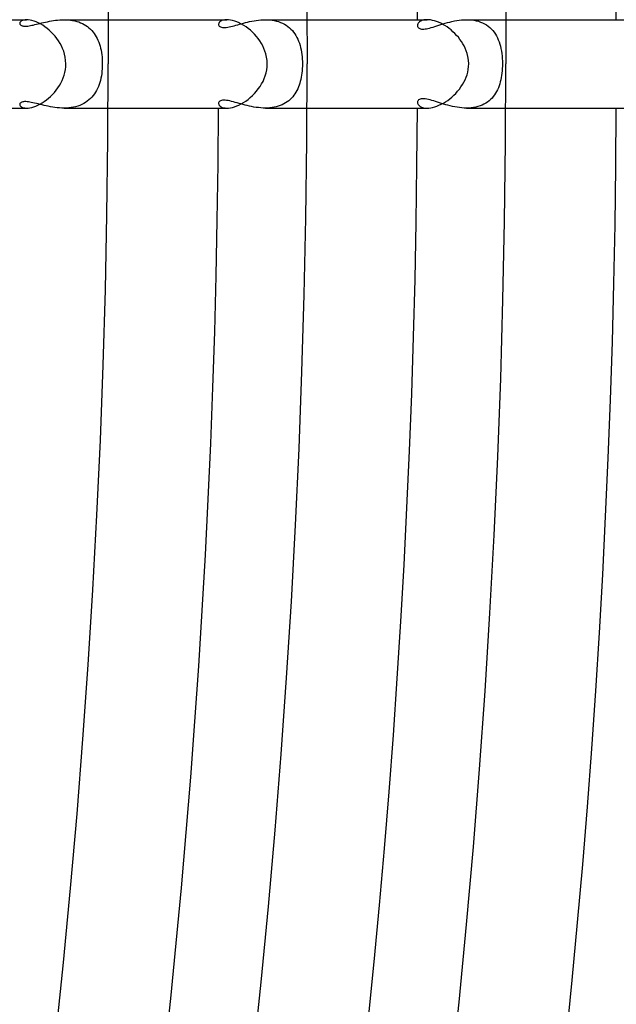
# Model space of a CAD drawing. Header units: millimetres. Extents: x -535 to 535, y -535 to 535.
# Tile 75 of 106: x 404 to 431, y -43 to 2. Entities that reach past the tile are written whole.
import ezdxf

# ---------------------------------------------------------------- set-up
doc = ezdxf.new("R2010")
doc.units = ezdxf.units.MM
doc.layers.add('HIDDEN', color=7, linetype='Continuous')
doc.layers.add('THICK', color=7, linetype='Continuous')

msp = doc.modelspace()

# ---------------------------------------------------------------- linework, layer by layer
at = {"layer": 'HIDDEN'}
for p, q in [((404.001, 1.866), (403.996, 1.836)), ((403.996, 1.836), (403.998, 1.817)), ((403.998, 1.817), (404.004, 1.799)), ((404.015, 1.895), (404.001, 1.866)), ((404.004, 1.799), (404.015, 1.782)), ((404.04, 1.923), (404.015, 1.895)), ((404.075, 1.948), (404.04, 1.923)), ((404.119, 1.969), (404.075, 1.948)), ((404.173, 1.986), (404.119, 1.969)), ((404.236, 1.996), (404.173, 1.986)), ((404.308, 2), (404.236, 1.996)), ((404.682, 1.775), (404.756, 1.793)), ((404.756, 1.793), (404.832, 1.812)), ((404.832, 1.812), (404.911, 1.831)), ((404.911, 1.831), (404.992, 1.851)), ((404.992, 1.851), (405.076, 1.871)), ((405.076, 1.871), (405.161, 1.891)), ((405.161, 1.891), (405.249, 1.91)), ((405.249, 1.91), (405.339, 1.928)), ((405.339, 1.928), (405.431, 1.945)), ((405.431, 1.945), (405.524, 1.961)), ((405.524, 1.961), (405.618, 1.974)), ((405.618, 1.974), (405.713, 1.985)), ((405.713, 1.985), (405.81, 1.993)), ((405.81, 1.993), (405.907, 1.998)), ((405.907, 1.998), (406.004, 2)), ((406.004, 2), (406.102, 1.998)), ((406.006, 2), (407.995, 2)), ((406.102, 1.998), (406.2, 1.992)), ((406.2, 1.992), (406.296, 1.982)), ((406.296, 1.982), (406.391, 1.968)), ((406.391, 1.968), (406.486, 1.949)), ((406.486, 1.949), (406.577, 1.925)), ((406.577, 1.925), (406.666, 1.897)), ((406.666, 1.897), (406.752, 1.864)), ((406.752, 1.864), (406.835, 1.826)), ((406.835, 1.826), (406.916, 1.784)), ((406.916, 1.784), (406.992, 1.737)), ((413.002, 1.829), (412.996, 1.791)), ((412.996, 1.791), (413, 1.764)), ((413.02, 1.866), (413.002, 1.829)), ((413.05, 1.902), (413.02, 1.866)), ((413.091, 1.933), (413.05, 1.902)), ((413.144, 1.961), (413.091, 1.933)), ((413.208, 1.982), (413.144, 1.961)), ((413.283, 1.995), (413.208, 1.982)), ((413.369, 2), (413.283, 1.995)), ((413.864, 1.772), (413.948, 1.796)), ((413.948, 1.796), (414.034, 1.82)), ((414.034, 1.82), (414.123, 1.845)), ((414.123, 1.845), (414.214, 1.869)), ((414.214, 1.869), (414.308, 1.892)), ((414.308, 1.892), (414.403, 1.914)), ((414.403, 1.914), (414.501, 1.934)), ((414.501, 1.934), (414.6, 1.952)), ((414.6, 1.952), (414.7, 1.968)), ((414.7, 1.968), (414.802, 1.982)), ((414.802, 1.982), (414.905, 1.991)), ((414.905, 1.991), (415.009, 1.998)), ((415.009, 1.998), (415.113, 2)), ((415.113, 2), (415.215, 1.998)), ((415.115, 2), (416.995, 2)), ((415.215, 1.998), (415.318, 1.991)), ((415.318, 1.991), (415.419, 1.979)), ((415.419, 1.979), (415.519, 1.962)), ((415.519, 1.962), (415.616, 1.94)), ((415.616, 1.94), (415.711, 1.913)), ((415.711, 1.913), (415.803, 1.88)), ((415.803, 1.88), (415.892, 1.841)), ((415.892, 1.841), (415.977, 1.797)), ((415.977, 1.797), (416.057, 1.749)), ((422.011, 1.807), (422, 1.774)), ((422.029, 1.841), (422.011, 1.807)), ((422.055, 1.873), (422.029, 1.841)), ((422.087, 1.902), (422.055, 1.873)), ((422.127, 1.93), (422.087, 1.902)), ((422.175, 1.953), (422.127, 1.93)), ((422.229, 1.973), (422.175, 1.953)), ((422.29, 1.988), (422.229, 1.973)), ((422.358, 1.997), (422.29, 1.988)), ((422.433, 2), (422.358, 1.997)), ((423.056, 1.78), (423.152, 1.81)), ((423.152, 1.81), (423.251, 1.839)), ((423.251, 1.839), (423.352, 1.868)), ((423.352, 1.868), (423.455, 1.895)), ((423.455, 1.895), (423.56, 1.92)), ((423.56, 1.92), (423.668, 1.942)), ((423.668, 1.942), (423.776, 1.962)), ((423.776, 1.962), (423.886, 1.978)), ((423.886, 1.978), (423.996, 1.99)), ((423.996, 1.99), (424.107, 1.997)), ((424.107, 1.997), (424.219, 2)), ((424.219, 2), (424.329, 1.997)), ((424.22, 2), (425.995, 2)), ((424.329, 1.997), (424.439, 1.989)), ((424.439, 1.989), (424.547, 1.975)), ((424.547, 1.975), (424.652, 1.954)), ((424.652, 1.954), (424.754, 1.928)), ((424.754, 1.928), (424.852, 1.895)), ((424.852, 1.895), (424.946, 1.856)), ((424.946, 1.856), (425.036, 1.811)), ((425.036, 1.811), (425.121, 1.76)), ((404.015, 1.782), (404.029, 1.766)), ((404.029, 1.766), (404.049, 1.751)), ((404.049, 1.751), (404.072, 1.738)), ((404.072, 1.738), (404.101, 1.726)), ((404.101, 1.726), (404.134, 1.718)), ((404.134, 1.718), (404.171, 1.712)), ((404.171, 1.712), (404.212, 1.708)), ((404.212, 1.708), (404.258, 1.707)), ((404.258, 1.707), (404.307, 1.71)), ((404.307, 1.71), (404.361, 1.714)), ((404.361, 1.714), (404.418, 1.722)), ((404.418, 1.722), (404.48, 1.732)), ((404.48, 1.732), (404.544, 1.745)), ((404.544, 1.745), (404.611, 1.759)), ((404.611, 1.759), (404.682, 1.775)), ((406.992, 1.737), (407.064, 1.686)), ((407.064, 1.686), (407.132, 1.631)), ((407.132, 1.631), (407.197, 1.572)), ((407.197, 1.572), (407.258, 1.51)), ((407.258, 1.51), (407.314, 1.443)), ((407.314, 1.443), (407.367, 1.374)), ((407.367, 1.374), (407.416, 1.301)), ((413, 1.764), (413.01, 1.737)), ((413.01, 1.737), (413.028, 1.713)), ((413.028, 1.713), (413.052, 1.692)), ((413.052, 1.692), (413.084, 1.674)), ((413.084, 1.674), (413.122, 1.66)), ((413.122, 1.66), (413.168, 1.65)), ((413.168, 1.65), (413.22, 1.645)), ((413.22, 1.645), (413.28, 1.645)), ((413.28, 1.645), (413.345, 1.651)), ((413.345, 1.651), (413.413, 1.66)), ((413.413, 1.66), (413.483, 1.674)), ((413.483, 1.674), (413.556, 1.69)), ((413.556, 1.69), (413.631, 1.708)), ((413.631, 1.708), (413.706, 1.728)), ((413.706, 1.728), (413.784, 1.75)), ((413.784, 1.75), (413.864, 1.772)), ((416.057, 1.749), (416.133, 1.696)), ((416.133, 1.696), (416.204, 1.637)), ((416.204, 1.637), (416.272, 1.574)), ((416.272, 1.574), (416.335, 1.507)), ((416.335, 1.507), (416.393, 1.436)), ((416.393, 1.436), (416.447, 1.361)), ((416.447, 1.361), (416.497, 1.282)), ((422, 1.774), (421.996, 1.74)), ((421.996, 1.74), (421.998, 1.716)), ((421.998, 1.716), (422.004, 1.693)), ((422.004, 1.693), (422.014, 1.672)), ((422.014, 1.672), (422.028, 1.651)), ((422.028, 1.651), (422.048, 1.631)), ((422.048, 1.631), (422.072, 1.613)), ((422.072, 1.613), (422.102, 1.598)), ((422.102, 1.598), (422.137, 1.586)), ((422.137, 1.586), (422.18, 1.578)), ((422.18, 1.578), (422.228, 1.574)), ((422.228, 1.574), (422.282, 1.575)), ((422.282, 1.575), (422.34, 1.58)), ((422.34, 1.58), (422.404, 1.59)), ((422.404, 1.59), (422.472, 1.604)), ((422.472, 1.604), (422.545, 1.622)), ((422.545, 1.622), (422.622, 1.643)), ((422.622, 1.643), (422.702, 1.667)), ((422.702, 1.667), (422.786, 1.693)), ((422.786, 1.693), (422.872, 1.721)), ((422.872, 1.721), (422.963, 1.75)), ((422.963, 1.75), (423.056, 1.78)), ((425.121, 1.76), (425.2, 1.704)), ((425.2, 1.704), (425.275, 1.643)), ((425.275, 1.643), (425.344, 1.577)), ((425.344, 1.577), (425.408, 1.506)), ((425.408, 1.506), (425.468, 1.431)), ((425.468, 1.431), (425.522, 1.351)), ((425.522, 1.351), (425.571, 1.268)), ((407.416, 1.301), (407.461, 1.226)), ((407.461, 1.226), (407.502, 1.147)), ((407.502, 1.147), (407.539, 1.066)), ((407.539, 1.066), (407.573, 0.982)), ((407.573, 0.982), (407.604, 0.895)), ((407.604, 0.895), (407.632, 0.804)), ((416.497, 1.282), (416.542, 1.199)), ((416.542, 1.199), (416.583, 1.114)), ((416.583, 1.114), (416.62, 1.025)), ((416.62, 1.025), (416.654, 0.933)), ((416.654, 0.933), (416.683, 0.838)), ((425.571, 1.268), (425.616, 1.181)), ((425.616, 1.181), (425.656, 1.09)), ((425.656, 1.09), (425.692, 0.996)), ((425.692, 0.996), (425.723, 0.898)), ((425.723, 0.898), (425.751, 0.797)), ((407.632, 0.804), (407.656, 0.711)), ((407.656, 0.711), (407.677, 0.616)), ((407.677, 0.616), (407.695, 0.517)), ((407.695, 0.517), (407.709, 0.416)), ((416.683, 0.838), (416.708, 0.74)), ((416.708, 0.74), (416.73, 0.639)), ((416.73, 0.639), (416.749, 0.536)), ((416.749, 0.536), (416.764, 0.431)), ((425.751, 0.797), (425.775, 0.691)), ((425.775, 0.691), (425.795, 0.582)), ((425.795, 0.582), (425.811, 0.47)), ((425.811, 0.47), (425.824, 0.355)), ((407.709, 0.416), (407.721, 0.313)), ((407.721, 0.313), (407.729, 0.209)), ((407.729, 0.209), (407.734, 0.104)), ((407.734, 0.104), (407.735, 0)), ((407.735, 0), (407.734, -0.11)), ((416.764, 0.431), (416.775, 0.325)), ((416.775, 0.325), (416.783, 0.217)), ((416.783, 0.217), (416.788, 0.109)), ((416.788, 0.109), (416.79, 0)), ((416.79, 0), (416.788, -0.104)), ((425.824, 0.355), (425.833, 0.237)), ((425.833, 0.237), (425.838, 0.118)), ((425.838, 0.118), (425.84, 0)), ((425.84, 0), (425.839, -0.104)), ((407.707, -0.437), (407.691, -0.543)), ((407.719, -0.329), (407.707, -0.437)), ((407.728, -0.219), (407.719, -0.329)), ((407.734, -0.11), (407.728, -0.219)), ((416.766, -0.413), (416.753, -0.512)), ((416.776, -0.312), (416.766, -0.413)), ((416.784, -0.208), (416.776, -0.312)), ((416.788, -0.104), (416.784, -0.208)), ((425.818, -0.417), (425.805, -0.519)), ((425.828, -0.313), (425.818, -0.417)), ((425.835, -0.209), (425.828, -0.313)), ((425.839, -0.104), (425.835, -0.209)), ((407.62, -0.843), (407.59, -0.937)), ((407.647, -0.746), (407.62, -0.843)), ((407.671, -0.646), (407.647, -0.746)), ((407.691, -0.543), (407.671, -0.646)), ((416.671, -0.878), (416.643, -0.963)), ((416.695, -0.791), (416.671, -0.878)), ((416.717, -0.701), (416.695, -0.791)), ((416.736, -0.608), (416.717, -0.701)), ((416.753, -0.512), (416.736, -0.608)), ((425.747, -0.813), (425.721, -0.906)), ((425.769, -0.717), (425.747, -0.813)), ((425.789, -0.619), (425.769, -0.717)), ((425.805, -0.519), (425.789, -0.619)), ((407.429, -1.28), (407.378, -1.359)), ((407.475, -1.199), (407.429, -1.28)), ((407.517, -1.115), (407.475, -1.199)), ((407.555, -1.027), (407.517, -1.115)), ((407.59, -0.937), (407.555, -1.027)), ((416.499, -1.278), (416.454, -1.351)), ((416.54, -1.203), (416.499, -1.278)), ((416.578, -1.125), (416.54, -1.203)), ((416.612, -1.045), (416.578, -1.125)), ((416.643, -0.963), (416.612, -1.045)), ((425.534, -1.332), (425.484, -1.407)), ((425.58, -1.252), (425.534, -1.332)), ((425.621, -1.17), (425.58, -1.252)), ((425.658, -1.085), (425.621, -1.17)), ((425.692, -0.997), (425.658, -1.085)), ((425.721, -0.906), (425.692, -0.997)), ((404.021, -1.774), (404.007, -1.794)), ((404.041, -1.756), (404.021, -1.774)), ((404.066, -1.741), (404.041, -1.756)), ((404.096, -1.728), (404.066, -1.741)), ((404.132, -1.718), (404.096, -1.728)), ((404.173, -1.711), (404.132, -1.718)), ((404.219, -1.708), (404.173, -1.711)), ((404.271, -1.708), (404.219, -1.708)), ((404.327, -1.711), (404.271, -1.708)), ((404.387, -1.718), (404.327, -1.711)), ((404.452, -1.727), (404.387, -1.718)), ((404.521, -1.74), (404.452, -1.727)), ((404.594, -1.755), (404.521, -1.74)), ((404.671, -1.773), (404.594, -1.755)), ((404.751, -1.792), (404.671, -1.773)), ((406.978, -1.746), (406.895, -1.795)), ((407.055, -1.693), (406.978, -1.746)), ((407.129, -1.634), (407.055, -1.693)), ((407.198, -1.571), (407.129, -1.634)), ((407.263, -1.504), (407.198, -1.571)), ((407.322, -1.433), (407.263, -1.504)), ((407.378, -1.359), (407.322, -1.433)), ((413, -1.763), (412.996, -1.791)), ((413.011, -1.735), (413, -1.763)), ((413.03, -1.711), (413.011, -1.735)), ((413.056, -1.689), (413.03, -1.711)), ((413.09, -1.671), (413.056, -1.689)), ((413.13, -1.657), (413.09, -1.671)), ((413.178, -1.649), (413.13, -1.657)), ((413.232, -1.645), (413.178, -1.649)), ((413.293, -1.646), (413.232, -1.645)), ((413.361, -1.653), (413.293, -1.646)), ((413.432, -1.664), (413.361, -1.653)), ((413.508, -1.679), (413.432, -1.664)), ((413.586, -1.697), (413.508, -1.679)), ((413.667, -1.718), (413.586, -1.697)), ((413.75, -1.74), (413.667, -1.718)), ((413.834, -1.764), (413.75, -1.74)), ((413.921, -1.788), (413.834, -1.764)), ((416.028, -1.767), (415.951, -1.811)), ((416.101, -1.719), (416.028, -1.767)), ((416.17, -1.667), (416.101, -1.719)), ((416.234, -1.61), (416.17, -1.667)), ((416.295, -1.551), (416.234, -1.61)), ((416.352, -1.487), (416.295, -1.551)), ((416.405, -1.421), (416.352, -1.487)), ((416.454, -1.351), (416.405, -1.421)), ((422, -1.709), (421.996, -1.74)), ((421.996, -1.74), (422, -1.773)), ((422.01, -1.68), (422, -1.709)), ((422, -1.773), (422.011, -1.807)), ((422.027, -1.653), (422.01, -1.68)), ((422.051, -1.628), (422.027, -1.653)), ((422.082, -1.607), (422.051, -1.628)), ((422.121, -1.591), (422.082, -1.607)), ((422.167, -1.58), (422.121, -1.591)), ((422.22, -1.574), (422.167, -1.58)), ((422.279, -1.574), (422.22, -1.574)), ((422.345, -1.58), (422.279, -1.574)), ((422.416, -1.592), (422.345, -1.58)), ((422.491, -1.608), (422.416, -1.592)), ((422.569, -1.628), (422.491, -1.608)), ((422.65, -1.651), (422.569, -1.628)), ((422.733, -1.676), (422.65, -1.651)), ((422.817, -1.703), (422.733, -1.676)), ((422.904, -1.731), (422.817, -1.703)), ((422.993, -1.76), (422.904, -1.731)), ((423.086, -1.789), (422.993, -1.76)), ((425.09, -1.78), (425.008, -1.826)), ((425.167, -1.729), (425.09, -1.78)), ((425.24, -1.673), (425.167, -1.729)), ((425.308, -1.613), (425.24, -1.673)), ((425.371, -1.548), (425.308, -1.613)), ((425.43, -1.48), (425.371, -1.548)), ((425.484, -1.407), (425.43, -1.48)), ((403.999, -1.814), (403.996, -1.836)), ((403.996, -1.836), (404.001, -1.866)), ((404.007, -1.794), (403.999, -1.814)), ((404.001, -1.866), (404.015, -1.895)), ((404.015, -1.895), (404.04, -1.922)), ((404.04, -1.922), (404.074, -1.947)), ((404.074, -1.947), (404.118, -1.969)), ((404.118, -1.969), (404.172, -1.985)), ((404.172, -1.985), (404.235, -1.996)), ((404.235, -1.996), (404.308, -2)), ((404.834, -1.812), (404.751, -1.792)), ((404.92, -1.834), (404.834, -1.812)), ((405.009, -1.855), (404.92, -1.834)), ((405.101, -1.877), (405.009, -1.855)), ((405.195, -1.898), (405.101, -1.877)), ((405.291, -1.919), (405.195, -1.898)), ((405.388, -1.938), (405.291, -1.919)), ((405.488, -1.955), (405.388, -1.938)), ((405.589, -1.97), (405.488, -1.955)), ((405.692, -1.983), (405.589, -1.97)), ((405.796, -1.992), (405.692, -1.983)), ((405.9, -1.998), (405.796, -1.992)), ((406.005, -2), (405.9, -1.998)), ((406.112, -1.998), (406.005, -2)), ((406.006, -2), (407.995, -2)), ((406.217, -1.991), (406.112, -1.998)), ((406.322, -1.979), (406.217, -1.991)), ((406.425, -1.962), (406.322, -1.979)), ((406.525, -1.939), (406.425, -1.962)), ((406.623, -1.911), (406.525, -1.939)), ((406.718, -1.878), (406.623, -1.911)), ((406.809, -1.839), (406.718, -1.878)), ((406.895, -1.795), (406.809, -1.839)), ((412.996, -1.791), (413.001, -1.824)), ((413.001, -1.824), (413.014, -1.857)), ((413.014, -1.857), (413.037, -1.889)), ((413.037, -1.889), (413.069, -1.918)), ((413.069, -1.918), (413.111, -1.945)), ((413.111, -1.945), (413.161, -1.967)), ((413.161, -1.967), (413.221, -1.985)), ((413.221, -1.985), (413.29, -1.996)), ((413.29, -1.996), (413.369, -2)), ((414.01, -1.814), (413.921, -1.788)), ((414.103, -1.839), (414.01, -1.814)), ((414.197, -1.864), (414.103, -1.839)), ((414.294, -1.888), (414.197, -1.864)), ((414.392, -1.911), (414.294, -1.888)), ((414.492, -1.932), (414.392, -1.911)), ((414.594, -1.952), (414.492, -1.932)), ((414.697, -1.968), (414.594, -1.952)), ((414.801, -1.981), (414.697, -1.968)), ((414.905, -1.991), (414.801, -1.981)), ((415.01, -1.998), (414.905, -1.991)), ((415.115, -2), (415.01, -1.998)), ((415.216, -1.998), (415.115, -2)), ((415.115, -2), (416.995, -2)), ((415.316, -1.991), (415.216, -1.998)), ((415.415, -1.98), (415.316, -1.991)), ((415.511, -1.964), (415.415, -1.98)), ((415.606, -1.943), (415.511, -1.964)), ((415.697, -1.917), (415.606, -1.943)), ((415.785, -1.887), (415.697, -1.917)), ((415.87, -1.851), (415.785, -1.887)), ((415.951, -1.811), (415.87, -1.851)), ((422.011, -1.807), (422.029, -1.84)), ((422.029, -1.84), (422.054, -1.872)), ((422.054, -1.872), (422.086, -1.902)), ((422.086, -1.902), (422.126, -1.929)), ((422.126, -1.929), (422.173, -1.953)), ((422.173, -1.953), (422.228, -1.972)), ((422.228, -1.972), (422.289, -1.987)), ((422.289, -1.987), (422.358, -1.997)), ((422.358, -1.997), (422.433, -2)), ((423.181, -1.819), (423.086, -1.789)), ((423.278, -1.847), (423.181, -1.819)), ((423.377, -1.875), (423.278, -1.847)), ((423.478, -1.901), (423.377, -1.875)), ((423.581, -1.925), (423.478, -1.901)), ((423.686, -1.946), (423.581, -1.925)), ((423.791, -1.964), (423.686, -1.946)), ((423.897, -1.979), (423.791, -1.964)), ((424.005, -1.99), (423.897, -1.979)), ((424.112, -1.998), (424.005, -1.99)), ((424.22, -2), (424.112, -1.998)), ((424.326, -1.997), (424.22, -2)), ((424.22, -2), (425.996, -2)), ((424.432, -1.99), (424.326, -1.997)), ((424.536, -1.976), (424.432, -1.99)), ((424.637, -1.957), (424.536, -1.976)), ((424.735, -1.933), (424.637, -1.957)), ((424.83, -1.903), (424.735, -1.933)), ((424.921, -1.867), (424.83, -1.903)), ((425.008, -1.826), (424.921, -1.867))]:
    msp.add_line(p, q, dxfattribs=at)
at = {"layer": 'THICK'}
for p, q in [((407.992, 2.489), (408, 0)), ((416.992, 2.544), (417, 0)), ((425.992, 2.599), (426, 0)), ((398.995, 2), (404.308, 2)), ((404.383, 1.997), (404.308, 2)), ((404.464, 1.986), (404.383, 1.997)), ((404.551, 1.967), (404.464, 1.986)), ((404.643, 1.94), (404.551, 1.967)), ((404.739, 1.905), (404.643, 1.94)), ((404.837, 1.862), (404.739, 1.905)), ((404.937, 1.81), (404.837, 1.862)), ((405.038, 1.75), (404.937, 1.81)), ((407.995, 2), (413.369, 2)), ((413.451, 1.996), (413.369, 2)), ((413.538, 1.985), (413.451, 1.996)), ((413.631, 1.965), (413.538, 1.985)), ((413.729, 1.936), (413.631, 1.965)), ((413.829, 1.9), (413.729, 1.936)), ((413.932, 1.855), (413.829, 1.9)), ((414.035, 1.802), (413.932, 1.855)), ((414.138, 1.742), (414.035, 1.802)), ((416.995, 2), (422.433, 2)), ((422.51, 1.997), (422.433, 2)), ((422.592, 1.987), (422.51, 1.997)), ((422.678, 1.971), (422.592, 1.987)), ((422.768, 1.948), (422.678, 1.971)), ((422.86, 1.918), (422.768, 1.948)), ((422.954, 1.882), (422.86, 1.918)), ((423.049, 1.839), (422.954, 1.882)), ((423.145, 1.789), (423.049, 1.839)), ((423.24, 1.734), (423.145, 1.789)), ((425.995, 2), (431.5, 2)), ((405.138, 1.683), (405.038, 1.75)), ((405.237, 1.609), (405.138, 1.683)), ((405.333, 1.529), (405.237, 1.609)), ((405.426, 1.442), (405.333, 1.529)), ((405.516, 1.35), (405.426, 1.442)), ((405.601, 1.252), (405.516, 1.35)), ((414.24, 1.674), (414.138, 1.742)), ((414.341, 1.6), (414.24, 1.674)), ((414.438, 1.519), (414.341, 1.6)), ((414.532, 1.433), (414.438, 1.519)), ((414.622, 1.342), (414.532, 1.433)), ((414.708, 1.245), (414.622, 1.342)), ((423.334, 1.672), (423.24, 1.734)), ((423.427, 1.605), (423.334, 1.672)), ((423.517, 1.534), (423.427, 1.605)), ((423.605, 1.457), (423.517, 1.534)), ((423.689, 1.376), (423.605, 1.457)), ((423.77, 1.291), (423.689, 1.376)), ((405.681, 1.149), (405.601, 1.252)), ((405.756, 1.042), (405.681, 1.149)), ((405.824, 0.93), (405.756, 1.042)), ((405.886, 0.814), (405.824, 0.93)), ((414.788, 1.144), (414.708, 1.245)), ((414.863, 1.038), (414.788, 1.144)), ((414.932, 0.929), (414.863, 1.038)), ((414.994, 0.816), (414.932, 0.929)), ((423.847, 1.202), (423.77, 1.291)), ((423.92, 1.109), (423.847, 1.202)), ((423.988, 1.013), (423.92, 1.109)), ((424.051, 0.913), (423.988, 1.013)), ((424.109, 0.811), (424.051, 0.913)), ((405.94, 0.695), (405.886, 0.814)), ((405.987, 0.571), (405.94, 0.695)), ((406.026, 0.44), (405.987, 0.571)), ((415.049, 0.7), (414.994, 0.816)), ((415.096, 0.579), (415.049, 0.7)), ((415.137, 0.449), (415.096, 0.579)), ((415.169, 0.309), (415.137, 0.449)), ((424.16, 0.705), (424.109, 0.811)), ((424.205, 0.596), (424.16, 0.705)), ((424.246, 0.475), (424.205, 0.596)), ((424.282, 0.334), (424.246, 0.475)), ((406.057, 0.3), (406.026, 0.44)), ((406.076, 0.154), (406.057, 0.3)), ((406.083, 0), (406.076, 0.154)), ((406.078, -0.13), (406.083, 0)), ((415.19, 0.159), (415.169, 0.309)), ((415.198, 0), (415.19, 0.159)), ((415.192, -0.137), (415.198, 0)), ((424.307, 0.175), (424.282, 0.334)), ((424.317, 0), (424.307, 0.175)), ((424.312, -0.124), (424.317, 0)), ((406.007, -0.51), (406.04, -0.385)), ((406.04, -0.385), (406.064, -0.258)), ((406.064, -0.258), (406.078, -0.13)), ((415.11, -0.537), (415.148, -0.406)), ((415.148, -0.406), (415.176, -0.272)), ((415.176, -0.272), (415.192, -0.137)), ((424.242, -0.49), (424.274, -0.369)), ((424.274, -0.369), (424.298, -0.248)), ((424.298, -0.248), (424.312, -0.124)), ((405.794, -0.981), (405.858, -0.868)), ((405.858, -0.868), (405.915, -0.752)), ((405.915, -0.752), (405.965, -0.633)), ((405.965, -0.633), (406.007, -0.51)), ((414.943, -0.91), (415.007, -0.79)), ((415.007, -0.79), (415.063, -0.665)), ((415.063, -0.665), (415.11, -0.537)), ((424.035, -0.94), (424.097, -0.833)), ((424.097, -0.833), (424.152, -0.722)), ((424.152, -0.722), (424.201, -0.607)), ((424.201, -0.607), (424.242, -0.49)), ((405.482, -1.386), (405.568, -1.292)), ((405.568, -1.292), (405.649, -1.192)), ((405.649, -1.192), (405.724, -1.089)), ((405.724, -1.089), (405.794, -0.981)), ((414.622, -1.342), (414.711, -1.241)), ((414.711, -1.241), (414.794, -1.136)), ((414.794, -1.136), (414.872, -1.025)), ((414.872, -1.025), (414.943, -0.91)), ((423.645, -1.42), (423.732, -1.333)), ((423.732, -1.333), (423.815, -1.241)), ((423.815, -1.241), (423.893, -1.145)), ((423.893, -1.145), (423.967, -1.044)), ((423.967, -1.044), (424.035, -0.94)), ((404.913, -1.823), (405.011, -1.767)), ((405.011, -1.767), (405.109, -1.704)), ((405.109, -1.704), (405.205, -1.634)), ((405.205, -1.634), (405.3, -1.557)), ((405.3, -1.557), (405.393, -1.474)), ((405.393, -1.474), (405.482, -1.386)), ((414.021, -1.809), (414.126, -1.749)), ((414.126, -1.749), (414.229, -1.682)), ((414.229, -1.682), (414.331, -1.607)), ((414.331, -1.607), (414.432, -1.525)), ((414.432, -1.525), (414.529, -1.436)), ((414.529, -1.436), (414.622, -1.342)), ((423.069, -1.829), (423.169, -1.776)), ((423.169, -1.776), (423.268, -1.716)), ((423.268, -1.716), (423.365, -1.651)), ((423.365, -1.651), (423.461, -1.579)), ((423.461, -1.579), (423.554, -1.502)), ((423.554, -1.502), (423.645, -1.42)), ((398.995, -2), (404.308, -2)), ((404.308, -2), (404.379, -1.997)), ((404.379, -1.997), (404.457, -1.987)), ((404.457, -1.987), (404.541, -1.97)), ((404.541, -1.97), (404.629, -1.945)), ((404.629, -1.945), (404.721, -1.912)), ((404.721, -1.912), (404.816, -1.871)), ((404.816, -1.871), (404.913, -1.823)), ((407.995, -2), (413.369, -2)), ((413.369, -2), (413.447, -1.997)), ((413.447, -1.997), (413.531, -1.986)), ((413.531, -1.986), (413.622, -1.967)), ((413.622, -1.967), (413.717, -1.94)), ((413.717, -1.94), (413.816, -1.905)), ((413.816, -1.905), (413.918, -1.861)), ((413.918, -1.861), (414.021, -1.809)), ((416.995, -2), (422.433, -2)), ((422.433, -2), (422.512, -1.997)), ((422.512, -1.997), (422.596, -1.987)), ((422.596, -1.987), (422.684, -1.97)), ((422.684, -1.97), (422.777, -1.945)), ((422.777, -1.945), (422.873, -1.914)), ((422.873, -1.914), (422.97, -1.875)), ((422.97, -1.875), (423.069, -1.829)), ((425.996, -2), (431.5, -2))]:
    msp.add_line(p, q, dxfattribs=at)
for radius, start, end in [(490, 0.23354, 44.76645), (486, 0.23577, 44.76422), (480, 0.05873, 44.94132), (458, 0.25021, 44.74978), (449, 0.2552, 44.7448), (440, 0.26041, 44.73958), (431, 0.26585, 44.73414), (422, 0.27152, 44.72847), (471, 179.99998, 0), (462, 179.99998, 0), (453, 179.99998, 0), (444, 179.99998, 0), (435, 179.99998, 0), (426, 179.99998, 0), (417, 179.99998, 0), (408, 179.99998, 0), (480, 315.05868, 359.94127), (413, 315.27744, 359.72252), (422, 315.27153, 359.72848), (431, 315.26586, 359.73415), (440, 315.26042, 359.73959), (449, 315.2552, 359.7448), (458, 315.25022, 359.74979), (467, 315.24541, 359.7546), (476, 315.24077, 359.75924), (486, 315.23578, 359.76423), (490, 315.23355, 359.76646)]:
    msp.add_arc((0, 0), radius, start, end, dxfattribs=at)

doc.saveas('drawing.dxf')
